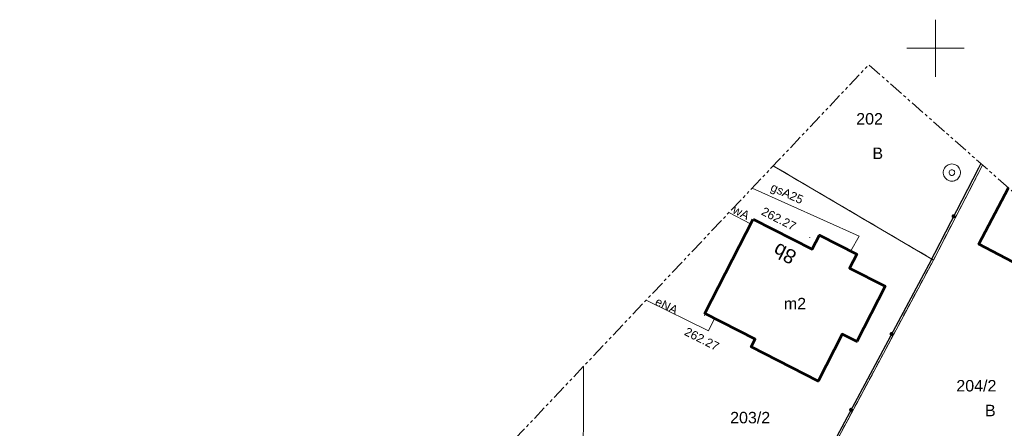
# Model space of a CAD drawing. Header units: metres. Extents: x 7427125 to 7427502, y 5541102 to 5541557.
# Tile 42 of 44: x 7427170 to 7427256, y 5541467 to 5541502. Entities that reach past the tile are written whole.
import ezdxf
from ezdxf.enums import TextEntityAlignment as Align

# ---------------------------------------------------------------- set-up
doc = ezdxf.new("R2010")
doc.units = ezdxf.units.M
doc.header["$MEASUREMENT"] = 0
doc.linetypes.add('( Phantom )', pattern=[2.5, 1.25, -0.25, 0.25, -0.25, 0.25, -0.25])
doc.linetypes.add('PRZER1-1', pattern=[1, 0.5, -0.5])
for name, color, linetype, lineweight in [('GEPADR_O', 7, 'Continuous', 13), ('GEPPGD', 7, 'Continuous', 13), ('GESBLO', 7, 'Continuous', 13), ('GESBZO', 7, 'Continuous', 53), ('GESBZO_O', 7, 'Continuous', 53), ('GESDZI', 7, 'Continuous', 13), ('GESDZI_O', 7, 'Continuous', 13), ('GOSRBG', 7, 'Continuous', 13), ('GSLKOG', 7, 'Continuous', 30), ('GSPWPS', 7, 'Continuous', 13), ('GSPWPS_O', 7, 'Continuous', 13)]:
    doc.layers.add(name, color=color, linetype=linetype, lineweight=lineweight)
for name, color, linetype, lineweight, true_color in [('GESUZY', 7, 'Continuous', 13, 0x008000), ('GESUZY_O', 7, 'Continuous', 13, 0x008000), ('GULEPR', 1, 'Continuous', 13, 0xff0000), ('GULEPR_O', 1, 'Continuous', 13, 0xff0000), ('GULGPR', 7, 'Continuous', 13, 0xbfbf00), ('GULGPR_O', 7, 'Continuous', 13, 0xbfbf00), ('GULWPR', 5, 'Continuous', 13, 0x0000ff), ('GULWPR_O', 5, 'Continuous', 13, 0x0000ff), ('GUPWST', 5, 'Continuous', 13, 0x0000ff), ('Ramka sekcyjna', 7, 'Continuous', 13, 0xa5007c)]:
    doc.layers.add(name, color=color, linetype=linetype, lineweight=lineweight, true_color=true_color)
doc.styles.add('Arial', font='arial.ttf')

# ---------------------------------------------------------------- blocks, each defined once
blk = doc.blocks.new('D_GEPPGD1_2')
blk.add_hatch(color=0).paths.add_polyline_path([(0, -0.045), (-0.013906, -0.042798), (-0.02645, -0.036406), (-0.036406, -0.02645), (-0.042798, -0.013906), (-0.045, 0), (-0.042798, 0.013906), (-0.036406, 0.02645), (-0.02645, 0.036406), (-0.013906, 0.042798), (0, 0.045), (0.013906, 0.042798), (0.02645, 0.036406), (0.036406, 0.02645), (0.042798, 0.013906), (0.045, 0), (0.042798, -0.013906), (0.036406, -0.02645), (0.02645, -0.036406), (0.013906, -0.042798)])
blk = doc.blocks.new('D_GUPWST1')
at = {"color": 0, "flags": 128}
for points in [[(0, 0.75), (0.111782, 0.741623), (0.221066, 0.71668), (0.325413, 0.675727), (0.42249, 0.619679), (0.51013, 0.549789), (0.586374, 0.467617), (0.649519, 0.375), (0.698155, 0.274006), (0.731196, 0.166891), (0.747903, 0.056048), (0.747903, -0.056048), (0.731196, -0.166891), (0.698155, -0.274006), (0.649519, -0.375), (0.586374, -0.467617), (0.51013, -0.549789), (0.42249, -0.619679), (0.325413, -0.675727), (0.221066, -0.71668), (0.111782, -0.741623), (0, -0.75), (-0.111782, -0.741623), (-0.221066, -0.71668), (-0.325413, -0.675727), (-0.42249, -0.619679), (-0.51013, -0.549789), (-0.586374, -0.467617), (-0.649519, -0.375), (-0.698155, -0.274006), (-0.731196, -0.166891), (-0.747903, -0.056048), (-0.747903, 0.056048), (-0.731196, 0.166891), (-0.698155, 0.274006), (-0.649519, 0.375), (-0.586374, 0.467617), (-0.51013, 0.549789), (-0.42249, 0.619679), (-0.325413, 0.675727), (-0.221066, 0.71668), (-0.111782, 0.741623), (0, 0.75)], [(0, 0.25), (0.064705, 0.241481), (0.125, 0.216506), (0.176777, 0.176777), (0.216506, 0.125), (0.241481, 0.064705), (0.25, 0), (0.241481, -0.064705), (0.216506, -0.125), (0.176777, -0.176777), (0.125, -0.216506), (0.064705, -0.241481), (0, -0.25), (-0.064705, -0.241481), (-0.125, -0.216506), (-0.176777, -0.176777), (-0.216506, -0.125), (-0.241481, -0.064705), (-0.25, 0), (-0.241481, 0.064705), (-0.216506, 0.125), (-0.176777, 0.176777), (-0.125, 0.216506), (-0.064705, 0.241481), (0, 0.25)]]:
    blk.add_lwpolyline(points, close=True, dxfattribs=at)
blk = doc.blocks.new('D_GSPWPS1')
blk.add_hatch(color=0).paths.add_polyline_path([(0, -0.045), (-0.011647, -0.043467), (-0.0225, -0.038971), (-0.03182, -0.03182), (-0.038971, -0.0225), (-0.043467, -0.011647), (-0.045, 0), (-0.043467, 0.011647), (-0.038971, 0.0225), (-0.03182, 0.03182), (-0.0225, 0.038971), (-0.011647, 0.043467), (0, 0.045), (0.011647, 0.043467), (0.0225, 0.038971), (0.03182, 0.03182), (0.038971, 0.0225), (0.043467, 0.011647), (0.045, 0), (0.043467, -0.011647), (0.038971, -0.0225), (0.03182, -0.03182), (0.0225, -0.038971), (0.011647, -0.043467)])
blk = doc.blocks.new('D_KOLO')
blk.add_hatch(color=0).paths.add_polyline_path([(0, -0.175), (-0.045293, -0.169037), (-0.0875, -0.151554), (-0.123744, -0.123744), (-0.151554, -0.0875), (-0.169037, -0.045293), (-0.175, 0), (-0.169037, 0.045293), (-0.151554, 0.0875), (-0.123744, 0.123744), (-0.0875, 0.151554), (-0.045293, 0.169037), (0, 0.175), (0.045293, 0.169037), (0.0875, 0.151554), (0.123744, 0.123744), (0.151554, 0.0875), (0.169037, 0.045293), (0.175, 0), (0.169037, -0.045293), (0.151554, -0.0875), (0.123744, -0.123744), (0.0875, -0.151554), (0.045293, -0.169037)])

msp = doc.modelspace()

# ---------------------------------------------------------------- linework, layer by layer
at = {"layer": 'GESBLO', "color": 7, "linetype": 'Continuous', "lineweight": 13, "flags": 128}
msp.add_lwpolyline([(7427268.726, 5541476.922), (7427267.97, 5541475.48), (7427253.79, 5541482.91), (7427256.371, 5541487.827)], dxfattribs=at)
at = {"layer": 'GESBZO', "color": 7, "linetype": 'Continuous', "lineweight": 53, "flags": 128}
msp.add_lwpolyline([(7427268.726, 5541476.922), (7427267.97, 5541475.48), (7427253.79, 5541482.91), (7427256.371, 5541487.827)], dxfattribs=at)
msp.add_lwpolyline([(7427234.1, 5541485.1), (7427239.27, 5541482.47), (7427239.9, 5541483.7), (7427243.15, 5541482.05), (7427242.52, 5541480.83), (7427245.61, 5541479.26), (7427243.14, 5541474.42), (7427241.86, 5541475.06), (7427239.78, 5541470.97), (7427233.95, 5541473.94), (7427234.29, 5541474.61), (7427229.9, 5541476.85), (7427234.1, 5541485.1)], close=True, dxfattribs=at)
at = {"layer": 'GESDZI', "color": 7, "linetype": 'Continuous', "lineweight": 13, "flags": 128}
for points in [[(7427235.86, 5541489.748), (7427249.83, 5541481.53), (7427235.28, 5541454.33), (7427210.73, 5541459.71), (7427209.73, 5541461.89), (7427209.995, 5541462.384)], [(7427270.409, 5541475.437), (7427254.41, 5541453.57), (7427252.46, 5541450.31), (7427235.28, 5541454.33), (7427249.83, 5541481.53), (7427254.12, 5541489.814)], [(7427254.12, 5541489.814), (7427249.83, 5541481.53), (7427235.86, 5541489.748)]]:
    msp.add_lwpolyline(points, dxfattribs=at)
at = {"layer": 'GESUZY', "color": 96, "linetype": 'PRZER1-1', "lineweight": 13, "true_color": 0x008000}
for points in [[(7427235.86, 5541489.748), (7427249.83, 5541481.53), (7427235.28, 5541454.33), (7427210.73, 5541459.71), (7427209.73, 5541461.89), (7427209.995, 5541462.384)], [(7427270.409, 5541475.437), (7427254.41, 5541453.57), (7427252.46, 5541450.31), (7427235.28, 5541454.33), (7427249.83, 5541481.53), (7427254.12, 5541489.814)], [(7427254.12, 5541489.814), (7427249.83, 5541481.53), (7427235.86, 5541489.748)]]:
    msp.add_lwpolyline(points, dxfattribs=at)
at = {"layer": 'GOSRBG', "color": 7, "linetype": '( Phantom )', "lineweight": 13, "flags": 128}
msp.add_lwpolyline([(7427455.093, 5541312.435), (7427244.198, 5541498.57), (7427125.239, 5541372.711), (7427331.365, 5541179.81), (7427455.093, 5541312.435)], close=True, dxfattribs=at)
at = {"layer": 'GSLKOG', "color": 7, "linetype": 'Continuous', "lineweight": 30, "flags": 128}
msp.add_lwpolyline([(7427253.964, 5541489.951), (7427253.75, 5541489.55), (7427249.42, 5541481.15), (7427239.41, 5541462.39), (7427235.14, 5541454.39)], dxfattribs=at)
at = {"layer": 'GULEPR', "color": 1, "linetype": 'Continuous', "lineweight": 13, "true_color": 0xff0000, "flags": 128}
for points in [[(7427224.777, 5541478.022), (7427230.23, 5541475.36), (7427230.74, 5541476.42)], [(7427219.308, 5541472.236), (7427219.29, 5541460.79)]]:
    msp.add_lwpolyline(points, dxfattribs=at)
at = {"layer": 'GULGPR', "color": 52, "linetype": 'Continuous', "lineweight": 13, "true_color": 0xbfbf00, "flags": 128}
msp.add_lwpolyline([(7427234.029, 5541487.811), (7427243.36, 5541483.6), (7427242.63, 5541482.32)], dxfattribs=at)
at = {"layer": 'GULWPR', "color": 5, "linetype": 'Continuous', "lineweight": 13, "true_color": 0x0000ff, "flags": 128}
msp.add_lwpolyline([(7427232.004, 5541485.668), (7427233.89, 5541484.69)], dxfattribs=at)
at = {"layer": 'Ramka sekcyjna', "color": 7, "linetype": 'Continuous', "lineweight": 13, "flags": 128}
for points in [[(7427250, 5541500), (7427250, 5541502.5)], [(7427252.5, 5541500), (7427247.5, 5541500)], [(7427252.5, 5541500), (7427247.5, 5541500)], [(7427250, 5541500), (7427250, 5541497.5)]]:
    msp.add_lwpolyline(points, dxfattribs=at)

# ---------------------------------------------------------------- block references
at = {"layer": 'GEPPGD', "color": 7, "linetype": 'Continuous', "lineweight": 13}
msp.add_blockref('D_GEPPGD1_2', (7427249.83, 5541481.53), dxfattribs=at)
at = {"layer": 'GSLKOG', "color": 7, "linetype": 'Continuous', "lineweight": 30}
for p, rotation in [((7427251.585, 5541485.35), 242.729972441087), ((7427251.585, 5541485.35), 242.729972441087), ((7427246.18, 5541475.078), 241.9164178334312), ((7427246.18, 5541475.078), 241.9164178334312), ((7427242.65, 5541468.462), 241.9164178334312), ((7427242.65, 5541468.462), 241.9164178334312)]:
    msp.add_blockref('D_KOLO', p, dxfattribs=dict(at, rotation=rotation))
at = {"layer": 'GSPWPS', "color": 7, "linetype": 'Continuous', "lineweight": 13}
for p in [(7427239.05, 5541483.49), (7427229.86, 5541476.69)]:
    msp.add_blockref('D_GSPWPS1', p, dxfattribs=at)
at = {"layer": 'GUPWST', "color": 5, "linetype": 'Continuous', "lineweight": 13, "true_color": 0x0000ff}
msp.add_blockref('D_GUPWST1', (7427251.44, 5541489.16), dxfattribs=at)

# ---------------------------------------------------------------- texts
at = {"layer": 'GEPADR_O', "color": 7, "linetype": 'Continuous', "lineweight": 0, "style": 'Arial'}
msp.add_text('8b', height=1.25, rotation=153.00396, dxfattribs=at).set_placement((7427237.14, 5541482.64), align=Align.CENTER)
at = {"layer": 'GESBZO_O', "color": 7, "linetype": 'Continuous', "lineweight": 0, "style": 'Arial'}
msp.add_text('m2', height=1, dxfattribs=at).set_placement((7427237.755, 5541477.228), align=Align.CENTER)
at = {"layer": 'GESDZI_O', "color": 7, "linetype": 'Continuous', "lineweight": 0, "style": 'Arial'}
for s, p in [('202', (7427243.1, 5541493.35)), ('204/2', (7427251.83, 5541470.06)), ('203/2', (7427232.102, 5541467.279))]:
    msp.add_text(s, height=1, dxfattribs=at).set_placement(p)
at = {"layer": 'GESUZY_O', "color": 96, "linetype": 'Continuous', "lineweight": 0, "true_color": 0x008000, "style": 'Arial'}
for p in [(7427244.51, 5541490.34), (7427254.33, 5541467.9)]:
    msp.add_text('B', height=1, dxfattribs=at).set_placement(p)
at = {"layer": 'GSPWPS_O', "color": 7, "linetype": 'Continuous', "lineweight": 0, "style": 'Arial'}
for p in [(7427234.75, 5541485.52), (7427228.04, 5541475.03)]:
    msp.add_text('262.27', height=0.75, rotation=333.06228, dxfattribs=at).set_placement(p)
at = {"layer": 'GULEPR_O', "color": 1, "linetype": 'Continuous', "lineweight": 0, "true_color": 0xff0000, "style": 'Arial'}
msp.add_text('eNA', height=0.75, rotation=334.0331, dxfattribs=at).set_placement((7427225.485, 5541477.646))
at = {"layer": 'GULGPR_O', "color": 52, "linetype": 'Continuous', "lineweight": 0, "true_color": 0xbfbf00, "style": 'Arial'}
msp.add_text('gsA25', height=0.75, rotation=335.84214, dxfattribs=at).set_placement((7427235.56, 5541487.61))
at = {"layer": 'GULWPR_O', "color": 5, "linetype": 'Continuous', "lineweight": 0, "true_color": 0x0000ff, "style": 'Arial'}
msp.add_text('wA', height=0.75, rotation=332.63624, dxfattribs=at).set_placement((7427232.254, 5541485.672))

doc.saveas('drawing.dxf')
